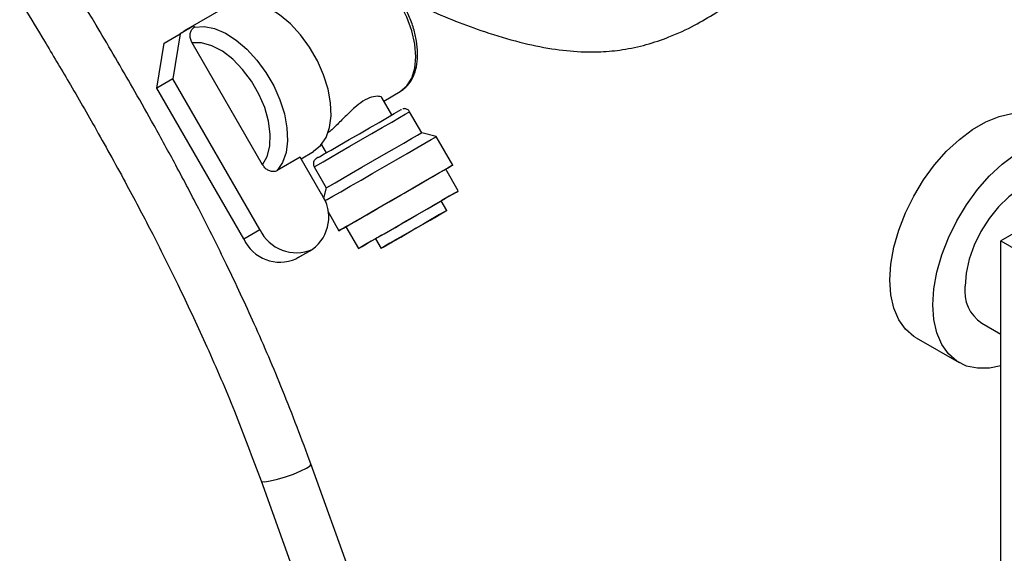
# Model space of a CAD drawing. Header units: inches. Extents: x 0.6 to 33.8, y 0 to 21.7.
# Tile 147 of 210: x 28.925 to 30.142, y 11.259 to 11.919. Entities that reach past the tile are written whole.
import ezdxf

# ---------------------------------------------------------------- set-up
doc = ezdxf.new("R2010")
doc.units = ezdxf.units.IN
doc.header["$MEASUREMENT"] = 0

msp = doc.modelspace()

# ---------------------------------------------------------------- linework, layer by layer
at = {"color": 7, "linetype": 'Continuous'}
for p, q in [((29.1792, 11.934), (29.1299, 11.9055)), ((29.1401, 11.9109), (29.1233, 11.9012)), ((29.1401, 11.9109), (29.1409, 11.9096)), ((29.1033, 11.8897), (29.1233, 11.9012)), ((29.1233, 11.9012), (29.1143, 11.8455)), ((29.0943, 11.8339), (29.1033, 11.8897)), ((29.2251, 11.7393), (29.138, 11.8902)), ((29.1143, 11.8455), (29.0943, 11.8339)), ((29.2018, 11.6476), (29.0943, 11.8339)), ((29.2218, 11.6592), (29.1143, 11.8455)), ((29.3848, 11.8008), (29.3728, 11.8216)), ((29.3748, 11.8181), (29.3952, 11.8299)), ((29.4219, 11.7789), (29.4069, 11.8049)), ((30.4059, 11.8), (30.1378, 11.6453)), ((29.4399, 11.7741), (29.4219, 11.7789)), ((29.4602, 11.7389), (29.4399, 11.7741)), ((29.2978, 11.7639), (29.3036, 11.7539)), ((29.2716, 11.7485), (29.2433, 11.7322)), ((29.2979, 11.7031), (29.2716, 11.7485)), ((29.2726, 11.7468), (29.2882, 11.7558)), ((29.2889, 11.7368), (29.3039, 11.7108)), ((29.4671, 11.7069), (29.4515, 11.7339)), ((29.3039, 11.7108), (29.3005, 11.698)), ((29.4529, 11.6828), (29.446, 11.6947)), ((29.3056, 11.6817), (29.3194, 11.6577)), ((29.2018, 11.6476), (29.2218, 11.6592)), ((29.3281, 11.6627), (29.3437, 11.6356)), ((29.3648, 11.6478), (29.3717, 11.6359)), ((30.1378, 10.4205), (30.1378, 11.6453)), ((30.1378, 11.6453), (30.3648, 11.5142)), ((29.2866, 11.6346), (29.2666, 11.6231)), ((29.2667, 11.6232), (29.2867, 11.6347)), ((29.2866, 11.6346), (29.2867, 11.6347)), ((29.2667, 11.6232), (29.2666, 11.6231)), ((30.1143, 11.5433), (30.1378, 11.5298)), ((30.0331, 11.5252), (30.0862, 11.4946)), ((29.3613, 11.1565), (29.2848, 11.3693)), ((29.2233, 11.3484), (29.2998, 11.1356))]:
    msp.add_line(p, q, dxfattribs=at)
at = {"color": 7, "linetype": 'Continuous', "flags": 128}
for points in [[(29.3952, 11.8299), (29.4034, 11.8367), (29.4095, 11.8464), (29.4133, 11.8586), (29.4146, 11.8728), (29.4133, 11.8884), (29.4095, 11.905), (29.4034, 11.9218), (29.3952, 11.9381), (29.3851, 11.9534), (29.3737, 11.9671), (29.3612, 11.9787), (29.3483, 11.9876), (29.3354, 11.9936), (29.3229, 11.9964), (29.3115, 11.996), (29.3048, 11.9939)], [(29.2882, 11.7559), (29.2969, 11.7629), (29.3036, 11.7728), (29.3079, 11.7853), (29.3098, 11.7997), (29.3091, 11.8158), (29.306, 11.8329), (29.3005, 11.8505), (29.2928, 11.8679), (29.2832, 11.8846), (29.2719, 11.9), (29.2595, 11.9135), (29.2462, 11.9248), (29.2326, 11.9333), (29.2191, 11.939), (29.2062, 11.9414), (29.1943, 11.9406), (29.1904, 11.9396)], [(29.1409, 11.9096), (29.1528, 11.9103), (29.1656, 11.9077), (29.1791, 11.902), (29.1926, 11.8934), (29.2058, 11.8822), (29.2181, 11.8687), (29.2293, 11.8534), (29.2389, 11.8368), (29.2465, 11.8195), (29.252, 11.8021), (29.2552, 11.785), (29.2559, 11.769), (29.2541, 11.7546), (29.2498, 11.7421), (29.2433, 11.7322)], [(29.2251, 11.7393), (29.2308, 11.7495), (29.234, 11.7623), (29.2346, 11.777), (29.2325, 11.7931), (29.2277, 11.8099), (29.2206, 11.8267), (29.2113, 11.8427), (29.2004, 11.8572), (29.1882, 11.8697), (29.1754, 11.8796), (29.1623, 11.8865), (29.1497, 11.8901), (29.138, 11.8902)], [(29.2998, 11.743), (29.3089, 11.7483), (29.3202, 11.7548), (29.3329, 11.7622), (29.3465, 11.77), (29.3601, 11.7779), (29.3731, 11.7854), (29.3847, 11.7921), (29.3944, 11.7977), (29.4015, 11.8018), (29.4058, 11.8042), (29.4069, 11.8049)], [(29.3013, 11.7526), (29.3098, 11.7575), (29.3203, 11.7635), (29.3322, 11.7704), (29.3448, 11.7777), (29.3573, 11.7849), (29.3691, 11.7917), (29.3794, 11.7977), (29.3877, 11.8025), (29.3935, 11.8058), (29.3964, 11.8075), (29.3967, 11.8076)], [(30.0008, 11.5968), (30.002, 11.6165), (30.0057, 11.6372), (30.0117, 11.6584), (30.02, 11.6797), (30.0303, 11.7006), (30.0424, 11.7205), (30.056, 11.7392), (30.0709, 11.756), (30.0867, 11.7707), (30.103, 11.783), (30.1195, 11.7925), (30.1359, 11.7991), (30.1516, 11.8026), (30.1665, 11.8029), (30.1802, 11.8001), (30.1894, 11.7959)], [(29.312, 11.7003), (29.3217, 11.7059), (29.3335, 11.7127), (29.3469, 11.7204), (29.3612, 11.7287), (29.3759, 11.7372), (29.3904, 11.7455), (29.4039, 11.7533), (29.4159, 11.7603), (29.4259, 11.766), (29.4334, 11.7704), (29.4381, 11.7731), (29.4398, 11.7741), (29.4399, 11.7741)], [(29.3148, 11.717), (29.3239, 11.7223), (29.3352, 11.7288), (29.3479, 11.7362), (29.3615, 11.744), (29.3751, 11.7519), (29.3881, 11.7594), (29.3997, 11.7661), (29.4094, 11.7717), (29.4165, 11.7758), (29.4208, 11.7782), (29.4219, 11.7789)], [(30.0538, 11.5662), (30.055, 11.5859), (30.0587, 11.6066), (30.0648, 11.6278), (30.073, 11.6491), (30.0833, 11.67), (30.0954, 11.6899), (30.1091, 11.7085), (30.1239, 11.7254), (30.1397, 11.7401), (30.156, 11.7524), (30.1726, 11.7619), (30.1889, 11.7685), (30.2047, 11.772), (30.2195, 11.7723), (30.2332, 11.7695), (30.2453, 11.7635), (30.2556, 11.7545), (30.2638, 11.7428), (30.2699, 11.7285), (30.2716, 11.7225)], [(29.2943, 11.7485), (29.2953, 11.7491), (29.3013, 11.7526)], [(29.2889, 11.7368), (29.2896, 11.7372), (29.2932, 11.7392), (29.2998, 11.743)], [(29.3323, 11.6651), (29.3421, 11.6707), (29.3538, 11.6775), (29.3672, 11.6853), (29.3815, 11.6935), (29.3963, 11.702), (29.4107, 11.7104), (29.4242, 11.7182), (29.4362, 11.7251), (29.4462, 11.7309), (29.4537, 11.7352), (29.4584, 11.7379), (29.4602, 11.7389), (29.4588, 11.7381), (29.4544, 11.7356), (29.4515, 11.7339)], [(29.3394, 11.6692), (29.3486, 11.6745), (29.3599, 11.681), (29.3726, 11.6884), (29.3862, 11.6963), (29.4, 11.7042), (29.4133, 11.7119), (29.4254, 11.7189), (29.4357, 11.7248), (29.4438, 11.7295), (29.4491, 11.7325), (29.4514, 11.7339), (29.4515, 11.7339)], [(29.3039, 11.7108), (29.3046, 11.7112), (29.3082, 11.7133), (29.3148, 11.717)], [(30.2143, 11.7165), (30.2106, 11.7184), (30.1997, 11.7211), (30.1874, 11.7204), (30.1744, 11.7166), (30.1609, 11.7096), (30.1476, 11.6997), (30.1349, 11.6873), (30.1233, 11.6728), (30.1131, 11.6567), (30.1048, 11.6397), (30.0987, 11.6224), (30.0949, 11.6053), (30.0936, 11.5891)], [(29.302, 11.6945), (29.3048, 11.6962), (29.312, 11.7003)], [(29.355, 11.6422), (29.3642, 11.6475), (29.3755, 11.654), (29.3882, 11.6613), (29.4019, 11.6692), (29.4157, 11.6772), (29.4289, 11.6848), (29.4411, 11.6918), (29.4514, 11.6978), (29.4594, 11.7024), (29.4647, 11.7055), (29.467, 11.7068), (29.4663, 11.7064), (29.4625, 11.7042), (29.4558, 11.7003), (29.4466, 11.695), (29.446, 11.6947)], [(29.3723, 11.6521), (29.3798, 11.6565), (29.3893, 11.6619), (29.3999, 11.6681), (29.411, 11.6745), (29.4216, 11.6806), (29.4311, 11.686), (29.4386, 11.6904), (29.4437, 11.6933), (29.4459, 11.6946), (29.446, 11.6947)], [(29.3792, 11.6402), (29.3867, 11.6446), (29.3962, 11.65), (29.4068, 11.6562), (29.4179, 11.6625), (29.4285, 11.6687), (29.4379, 11.6741), (29.4455, 11.6785), (29.4506, 11.6814), (29.4528, 11.6827), (29.452, 11.6823), (29.4483, 11.6801), (29.4419, 11.6764), (29.4334, 11.6715), (29.4232, 11.6656), (29.4123, 11.6593), (29.4013, 11.653), (29.3912, 11.6471), (29.3826, 11.6422), (29.3762, 11.6385), (29.3725, 11.6364), (29.3718, 11.636), (29.3741, 11.6373), (29.3792, 11.6402)], [(29.3893, 11.6461), (29.396, 11.6499), (29.4046, 11.6549), (29.4141, 11.6604), (29.4236, 11.6659), (29.4323, 11.6709), (29.4392, 11.6748), (29.4436, 11.6774), (29.4453, 11.6784), (29.4439, 11.6776), (29.4396, 11.6751), (29.4329, 11.6712), (29.4244, 11.6663), (29.4149, 11.6608), (29.4053, 11.6553), (29.3967, 11.6503), (29.3898, 11.6463), (29.3853, 11.6437), (29.3837, 11.6428), (29.3851, 11.6436), (29.3893, 11.6461)], [(29.3281, 11.6627), (29.3259, 11.6614), (29.3212, 11.6587), (29.3194, 11.6577), (29.3208, 11.6585), (29.3252, 11.661), (29.3323, 11.6651)], [(29.3281, 11.6627), (29.329, 11.6632), (29.3328, 11.6654), (29.3394, 11.6692)], [(29.3648, 11.6478), (29.3595, 11.6447), (29.3515, 11.6401), (29.3462, 11.637), (29.3438, 11.6357), (29.3446, 11.6361), (29.3484, 11.6383), (29.355, 11.6422)], [(30.0331, 11.5252), (30.0303, 11.527), (30.02, 11.536), (30.0117, 11.5477), (30.0057, 11.562), (30.002, 11.5785), (30.0008, 11.5968)], [(30.1378, 11.4908), (30.1239, 11.4879), (30.1091, 11.4876), (30.0954, 11.4904), (30.0833, 11.4964), (30.073, 11.5054), (30.0648, 11.5171), (30.0587, 11.5314), (30.055, 11.5478), (30.0538, 11.5662)], [(29.2346, 11.3483), (29.2434, 11.3504), (29.2533, 11.3533), (29.2634, 11.3569), (29.2724, 11.3607), (29.2795, 11.3642), (29.2838, 11.3672), (29.2848, 11.3693), (29.2848, 11.3693)], [(29.2233, 11.3484), (29.224, 11.3478), (29.2279, 11.3474), (29.2346, 11.3483)]]:
    msp.add_lwpolyline(points, dxfattribs=at)
at = {"color": 7, "linetype": 'Continuous'}
for centre, radius, start, end in [((29.1474, 11.8752), 0.035, 111.3314, 128.6793), ((29.2574, 11.6746), 0.0495, 306.3512, 35.1851), ((29.2667, 11.68), 0.0495, 204.8163, 293.6431), ((34.1908, 3.3016), 9.641, 119.9864, 120.03752), ((29.2467, 11.6684), 0.0495, 204.8163, 293.6431), ((30.1414, 11.5832), 0.0482, 172.9359, 235.7519)]:
    msp.add_arc(centre, radius, start, end, dxfattribs=at)
for points, knots in [([(29.7183, 9.033), (29.7195, 9.0404), (29.7216, 9.0541), (29.7271, 9.0708), (29.7327, 9.0834), (29.7395, 9.0956), (29.7487, 9.1085), (29.7628, 9.1234), (29.7797, 9.1368), (29.7973, 9.1475), (29.8162, 9.1569), (29.8374, 9.1656), (29.8633, 9.174), (29.8926, 9.1816), (29.9266, 9.1883), (29.9651, 9.1943), (30.0086, 9.1994), (30.0528, 9.2036), (30.0956, 9.2072), (30.1361, 9.2107), (30.1753, 9.2144), (30.212, 9.2187), (30.2447, 9.2235), (30.2726, 9.2288), (30.296, 9.234), (30.3179, 9.2396), (30.3408, 9.2463), (30.3667, 9.2551), (30.3954, 9.2666), (30.4257, 9.2812), (30.4545, 9.2977), (30.4795, 9.3148), (30.5036, 9.3338), (30.5278, 9.356), (30.5521, 9.3827), (30.5737, 9.411), (30.5933, 9.441), (30.6123, 9.4753), (30.6317, 9.5169), (30.6483, 9.5601), (30.662, 9.6019), (30.6725, 9.6378), (30.6814, 9.6713), (30.6885, 9.7006), (30.6941, 9.7253), (30.6986, 9.7461), (30.7025, 9.7654), (30.7073, 9.79), (30.7132, 9.8227), (30.7201, 9.8647), (30.7271, 9.9124), (30.7369, 9.9881), (30.7473, 10.0907), (30.7566, 10.219), (30.7634, 10.3607), (30.7676, 10.5151), (30.769, 10.6816), (30.7681, 10.8458), (30.7657, 11.0007), (30.7624, 11.1472), (30.7586, 11.2869), (30.7543, 11.4307), (30.7495, 11.581), (30.7446, 11.7384), (30.7396, 11.9122), (30.7351, 12.0999), (30.7324, 12.2975), (30.7324, 12.4905), (30.7359, 12.6707), (30.7434, 12.837), (30.7549, 12.9901), (30.7723, 13.1361), (30.7951, 13.2772), (30.8162, 13.3931), (30.8329, 13.486), (30.8447, 13.5562), (30.8554, 13.6285), (30.8646, 13.7054), (30.8706, 13.7843), (30.8728, 13.8662), (30.8702, 13.9508), (30.863, 14.025), (30.854, 14.0857), (30.8459, 14.1306), (30.8359, 14.1776), (30.8237, 14.2269), (30.809, 14.2787), (30.7918, 14.3331), (30.7785, 14.3703), (30.7716, 14.3893)], [0, 0, 0, 0, 0.004131, 0.007607, 0.010479, 0.012757, 0.016689, 0.021285, 0.02665, 0.031414, 0.035277, 0.040795, 0.04633, 0.052432, 0.059437, 0.067366, 0.076171, 0.085146, 0.09324, 0.101148, 0.108819, 0.116214, 0.122924, 0.128573, 0.133302, 0.137532, 0.142406, 0.14796, 0.15448, 0.161849, 0.169363, 0.175845, 0.181525, 0.189151, 0.197055, 0.204587, 0.211748, 0.219632, 0.228921, 0.239661, 0.247017, 0.254375, 0.260845, 0.266397, 0.271008, 0.274658, 0.277965, 0.281637, 0.288162, 0.29563, 0.304065, 0.313207, 0.334781, 0.355883, 0.376413, 0.403177, 0.429099, 0.454153, 0.479009, 0.499982, 0.520807, 0.542294, 0.564894, 0.588532, 0.613116, 0.643121, 0.673167, 0.70258, 0.731185, 0.756345, 0.780582, 0.804414, 0.828274, 0.852152, 0.86409, 0.876026, 0.887968, 0.900459, 0.913898, 0.925834, 0.938492, 0.951982, 0.958065, 0.964357, 0.970883, 0.977673, 0.984762, 0.992189, 1, 1, 1, 1]), ([(30.713, 14.3677), (30.7185, 14.3523), (30.7293, 14.3224), (30.7435, 14.2789), (30.7556, 14.2383), (30.7659, 14.2002), (30.7746, 14.1646), (30.7848, 14.1181), (30.7946, 14.0634), (30.8022, 14.0043), (30.8065, 13.955), (30.8088, 13.9125), (30.8097, 13.8729), (30.8094, 13.8337), (30.8081, 13.7945), (30.8057, 13.7551), (30.8004, 13.6918), (30.7896, 13.6069), (30.768, 13.4756), (30.7389, 13.3204), (30.7095, 13.1423), (30.6894, 12.9635), (30.6778, 12.7854), (30.6716, 12.6032), (30.6698, 12.4389), (30.6702, 12.2941), (30.6716, 12.1709), (30.6738, 12.0506), (30.6766, 11.9347), (30.6796, 11.8233), (30.6831, 11.7057), (30.6871, 11.5768), (30.6917, 11.4322), (30.6963, 11.2782), (30.7009, 11.1081), (30.7046, 10.9247), (30.7065, 10.7315), (30.7058, 10.5735), (30.7033, 10.4505), (30.7006, 10.3619), (30.6968, 10.2746), (30.6919, 10.1903), (30.686, 10.1114), (30.6793, 10.0398), (30.6723, 9.9758), (30.665, 9.919), (30.6576, 9.8691), (30.6505, 9.8269), (30.6434, 9.7883), (30.6355, 9.7493), (30.6255, 9.705), (30.6132, 9.6572), (30.5973, 9.6036), (30.5772, 9.5474), (30.5514, 9.492), (30.5216, 9.4442), (30.4898, 9.4058), (30.4619, 9.3801), (30.4383, 9.3622), (30.4183, 9.3489), (30.3957, 9.3361), (30.3727, 9.325), (30.3519, 9.3164), (30.3298, 9.3084), (30.3041, 9.3004), (30.272, 9.2924), (30.2334, 9.2848), (30.1867, 9.2783), (30.1315, 9.2729), (30.0716, 9.2679), (30.0103, 9.2625), (29.95, 9.2555), (29.8967, 9.2466), (29.8536, 9.2363), (29.8205, 9.2261), (29.7912, 9.2144), (29.7627, 9.2002), (29.7339, 9.1812), (29.7124, 9.1618), (29.698, 9.1448), (29.6896, 9.1332), (29.6808, 9.1192), (29.6715, 9.1005), (29.6619, 9.0746), (29.6583, 9.0528), (29.6563, 9.0407)], [0, 0, 0, 0, 0.006372, 0.012339, 0.017937, 0.023199, 0.028151, 0.032815, 0.042768, 0.051387, 0.058477, 0.064572, 0.070556, 0.076634, 0.08282, 0.089128, 0.095568, 0.113718, 0.131672, 0.163007, 0.194244, 0.222262, 0.250503, 0.278743, 0.307081, 0.325984, 0.344789, 0.363013, 0.38048, 0.397133, 0.413271, 0.433526, 0.45531, 0.478574, 0.503248, 0.532677, 0.562475, 0.592472, 0.606631, 0.620775, 0.634883, 0.648912, 0.662114, 0.674176, 0.685132, 0.695019, 0.703871, 0.711722, 0.717853, 0.725196, 0.733731, 0.743402, 0.753684, 0.766912, 0.780186, 0.793155, 0.804942, 0.815686, 0.820658, 0.82637, 0.832874, 0.839048, 0.844231, 0.848448, 0.855075, 0.862211, 0.869994, 0.879918, 0.891043, 0.90307, 0.915102, 0.926896, 0.938296, 0.94605, 0.952768, 0.958531, 0.964487, 0.971103, 0.978317, 0.980827, 0.983383, 0.986054, 0.989596, 0.994232, 1, 1, 1, 1]), ([(29.2848, 11.3693), (29.2735, 11.3997), (29.2518, 11.4578), (29.2163, 11.54), (29.182, 11.6136), (29.1494, 11.679), (29.1193, 11.7362), (29.0922, 11.7857), (29.0682, 11.8283), (29.0459, 11.8669), (29.0051, 11.9363), (28.9422, 12.0385), (28.8792, 12.1373), (28.8439, 12.1919), (28.8377, 12.2015)], [0, 0, 0, 0, 0.1050968, 0.2003697, 0.2863875, 0.3635052, 0.4319351, 0.4908018, 0.5414603, 0.5862448, 0.6311554, 0.7952111, 0.9638976, 1, 1, 1, 1]), ([(28.7661, 12.1926), (28.7675, 12.1904), (28.7931, 12.1508), (28.841, 12.0766), (28.8941, 11.9924), (28.9314, 11.9318), (28.9572, 11.8893), (28.9871, 11.8388), (29.0214, 11.7795), (29.0561, 11.7167), (29.0904, 11.6516), (29.1236, 11.5851), (29.1575, 11.5122), (29.1918, 11.4327), (29.2125, 11.3772), (29.2233, 11.3484)], [0, 0, 0, 0, 0.008127, 0.146167, 0.273596, 0.316484, 0.366869, 0.427503, 0.498338, 0.579357, 0.650195, 0.72744, 0.811262, 0.901956, 1, 1, 1, 1]), ([(28.1284, 12.185), (28.1285, 12.1713), (28.1287, 12.145), (28.1301, 12.1071), (28.1322, 12.0719), (28.1353, 12.0342), (28.1395, 11.9949), (28.1452, 11.9537), (28.1513, 11.9173), (28.1573, 11.886), (28.1626, 11.8612), (28.1671, 11.842), (28.171, 11.8262), (28.175, 11.8105), (28.1798, 11.7926), (28.186, 11.7712), (28.1935, 11.7465), (28.2047, 11.7125), (28.2198, 11.6709), (28.2387, 11.6245), (28.26, 11.577), (28.2833, 11.53), (28.3084, 11.4838), (28.3337, 11.4407), (28.3642, 11.3921), (28.4029, 11.3352), (28.4515, 11.2696), (28.5064, 11.2011), (28.5658, 11.1317), (28.6331, 11.0568), (28.7066, 10.9777), (28.7854, 10.8938), (28.8591, 10.8137), (28.9281, 10.7349), (28.9931, 10.6556), (29.0568, 10.57), (29.1121, 10.4851), (29.1567, 10.405), (29.1906, 10.3354), (29.2179, 10.2724), (29.2408, 10.2138), (29.2594, 10.1614), (29.2757, 10.1115), (29.2902, 10.0634), (29.3045, 10.0118), (29.3186, 9.9555), (29.3328, 9.8924), (29.3471, 9.8201), (29.3602, 9.7417), (29.3718, 9.6584), (29.3813, 9.5712), (29.3888, 9.4775), (29.3929, 9.3936), (29.3946, 9.3212), (29.3949, 9.2613), (29.3939, 9.2007), (29.3917, 9.1395), (29.3881, 9.0784), (29.3832, 9.0175), (29.3788, 8.979), (29.3765, 8.9594)], [0, 0, 0, 0, 0.012099, 0.023378, 0.033869, 0.043602, 0.057425, 0.069522, 0.081263, 0.090946, 0.098636, 0.104379, 0.10899, 0.113519, 0.119192, 0.125988, 0.133887, 0.142866, 0.158855, 0.174453, 0.188946, 0.206696, 0.222626, 0.237138, 0.252439, 0.275049, 0.299699, 0.326294, 0.353848, 0.380656, 0.414593, 0.447222, 0.478698, 0.505861, 0.533658, 0.562075, 0.591164, 0.613294, 0.633072, 0.650494, 0.665566, 0.680724, 0.69252, 0.705128, 0.718549, 0.732781, 0.748713, 0.767189, 0.788186, 0.808588, 0.830828, 0.85484, 0.880545, 0.895968, 0.911913, 0.92838, 0.945381, 0.962944, 0.981123, 1, 1, 1, 1]), ([(29.5484, 9.21), (29.5487, 9.2252), (29.5494, 9.2599), (29.5491, 9.3272), (29.547, 9.4093), (29.5421, 9.4991), (29.5354, 9.5813), (29.5276, 9.6554), (29.519, 9.7225), (29.5056, 9.8123), (29.4845, 9.9263), (29.4517, 10.0636), (29.412, 10.1961), (29.365, 10.3239), (29.3142, 10.4372), (29.2608, 10.5372), (29.2057, 10.6257), (29.1443, 10.7126), (29.0702, 10.8068), (28.9843, 10.9059), (28.8891, 11.0092), (28.795, 11.1094), (28.7044, 11.2078), (28.6197, 11.3057), (28.5552, 11.3881), (28.508, 11.455), (28.4748, 11.5059), (28.4439, 11.5578), (28.4153, 11.6109), (28.3897, 11.6644), (28.3717, 11.7072), (28.3599, 11.7381), (28.3531, 11.7569), (28.3471, 11.774), (28.3421, 11.7895), (28.3377, 11.8035), (28.3332, 11.8183), (28.3282, 11.8358), (28.3222, 11.8581), (28.3156, 11.8853), (28.3084, 11.9183), (28.302, 11.9523), (28.2966, 11.9863), (28.2923, 12.0193), (28.2885, 12.0556), (28.2854, 12.0954), (28.2833, 12.1389), (28.283, 12.1694), (28.2829, 12.1853)], [0, 0, 0, 0, 0.013224, 0.030315, 0.057313, 0.082124, 0.104676, 0.124902, 0.142754, 0.159542, 0.198409, 0.236163, 0.273235, 0.309928, 0.346348, 0.374335, 0.403333, 0.433362, 0.464481, 0.506379, 0.548441, 0.590698, 0.632844, 0.67445, 0.715523, 0.735928, 0.75638, 0.776908, 0.79754, 0.818311, 0.838165, 0.845688, 0.852585, 0.858848, 0.864468, 0.869434, 0.874031, 0.88053, 0.888199, 0.897766, 0.909291, 0.922854, 0.933077, 0.944288, 0.95653, 0.969855, 0.984322, 1, 1, 1, 1]), ([(29.3952, 11.8299), (29.3969, 11.831), (29.4016, 11.834), (29.4079, 11.8411), (29.4131, 11.8513), (29.4162, 11.8634), (29.4171, 11.8771), (29.4158, 11.8921), (29.4121, 11.9077), (29.4064, 11.9235), (29.3988, 11.9388), (29.3895, 11.9532), (29.379, 11.9662), (29.3673, 11.9775), (29.355, 11.9866), (29.3424, 11.9932), (29.3297, 11.997), (29.3176, 11.9975), (29.3092, 11.9963), (29.3054, 11.9941), (29.3049, 11.9938)], [0, 0, 0, 0, 0.033119, 0.089309, 0.146013, 0.204324, 0.264112, 0.324592, 0.385105, 0.445489, 0.505773, 0.566041, 0.626378, 0.686869, 0.74762, 0.808699, 0.870012, 0.930856, 0.990137, 1, 1, 1, 1]), ([(29.3914, 11.9498), (29.4034, 11.9439), (29.4398, 11.926), (29.4906, 11.9061), (29.5421, 11.8905), (29.5819, 11.8822), (29.6152, 11.8787), (29.6444, 11.8786), (29.6717, 11.8813), (29.6999, 11.8874), (29.7298, 11.8975), (29.7583, 11.9108), (29.7847, 11.9263), (29.8073, 11.9419), (29.8275, 11.9576), (29.8462, 11.9733), (29.8614, 11.987), (29.8702, 11.9955), (29.8735, 11.9986)], [0, 0, 0, 0, 0.061398, 0.184995, 0.261131, 0.331842, 0.397035, 0.443347, 0.49558, 0.555725, 0.616256, 0.689449, 0.75362, 0.81137, 0.866502, 0.918882, 0.970045, 1, 1, 1, 1]), ([(29.138, 11.8902), (29.1379, 11.8903), (29.137, 11.8918), (29.1357, 11.8952), (29.1352, 11.9003), (29.1364, 11.9049), (29.1385, 11.908), (29.1403, 11.9092), (29.1409, 11.9096)], [0, 0, 0, 0, 0.0070817, 0.2309867, 0.4529678, 0.670637, 0.8837192, 1, 1, 1, 1]), ([(29.3727, 11.8215), (29.3727, 11.8216), (29.3729, 11.8229), (29.3687, 11.8242), (29.3606, 11.8237), (29.3497, 11.8186), (29.3389, 11.8102), (29.3281, 11.7999), (29.3174, 11.7889), (29.309, 11.7809), (29.3055, 11.7786), (29.3048, 11.7782)], [0, 0, 0, 0, 0.003203, 0.140687, 0.288686, 0.427628, 0.550066, 0.675481, 0.816796, 0.964499, 1, 1, 1, 1]), ([(29.4068, 11.8049), (29.4065, 11.8054), (29.4058, 11.8066), (29.4041, 11.8078), (29.4022, 11.8085), (29.4005, 11.8087), (29.3993, 11.8086), (29.3987, 11.8084), (29.3985, 11.8084)], [0, 0, 0, 0, 0.181336, 0.426295, 0.626643, 0.796064, 0.936755, 1, 1, 1, 1]), ([(29.2945, 11.7487), (29.2942, 11.7485), (29.2923, 11.7474), (29.2919, 11.7471), (29.2917, 11.747), (29.2916, 11.747), (29.2916, 11.747), (29.2915, 11.7469), (29.2913, 11.7468), (29.2909, 11.7465), (29.2903, 11.746), (29.2894, 11.7451), (29.2884, 11.7435), (29.2878, 11.7413), (29.2879, 11.7388), (29.2887, 11.7375), (29.289, 11.7369)], [0, 0, 0, 0, 0.097003, 0.543772, 0.599889, 0.617527, 0.622919, 0.625801, 0.629949, 0.644911, 0.671351, 0.708165, 0.771758, 0.850111, 0.933632, 1, 1, 1, 1]), ([(29.2433, 11.7322), (29.2428, 11.7319), (29.2415, 11.7313), (29.2388, 11.7307), (29.2349, 11.731), (29.2306, 11.733), (29.2272, 11.736), (29.2257, 11.7384), (29.2251, 11.7393)], [0, 0, 0, 0, 0.093111, 0.21836, 0.430195, 0.641921, 0.856514, 1, 1, 1, 1])]:
    msp.add_open_spline(points, degree=3, knots=knots, dxfattribs=at)

doc.saveas('drawing.dxf')
